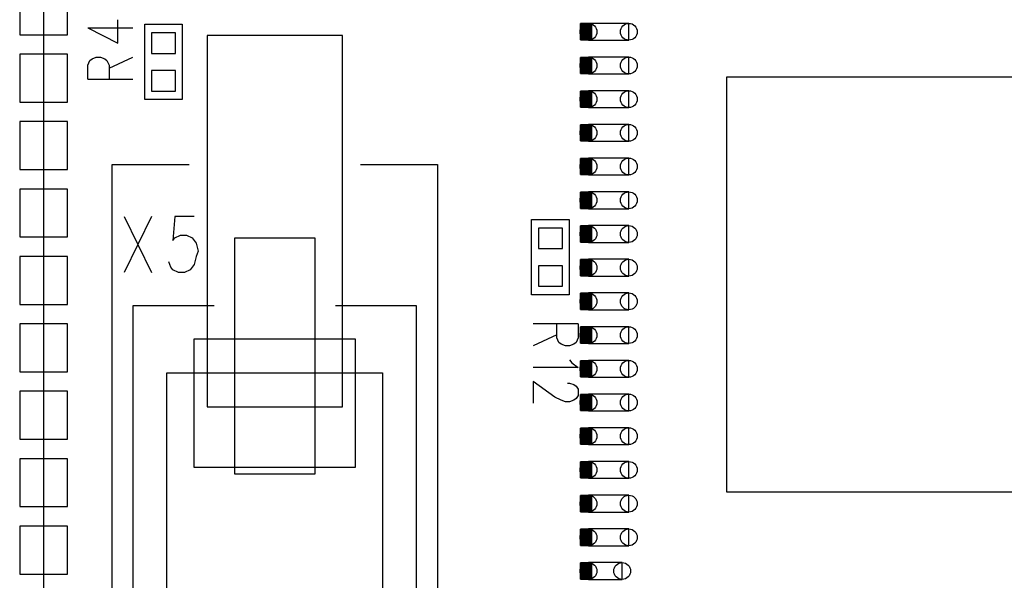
# Model space of a CAD drawing. Extents: x 0.9 to 16.1, y 0.6 to 10.4.
# Tile 13 of 21: x 8.7 to 10.2, y 5.5 to 6.3. Entities that reach past the tile are written whole.
import ezdxf

# ---------------------------------------------------------------- set-up
doc = ezdxf.new("R2010")
doc.units = 0
doc.layers.get('0').update_dxf_attribs({"linetype": 'CONTINUOUS'})
doc.layers.add('adt001026', color=3, linetype='CONTINUOUS')

# ---------------------------------------------------------------- blocks, each defined once
blk = doc.blocks.new('D21')
blk.add_lwpolyline([(-0.325605, -0.325605), (0.325605, -0.325605), (0.325605, 0.325605), (-0.325605, 0.325605)], close=True)
blk = doc.blocks.new('D23')
blk.add_lwpolyline([(-0.018825, -0.01614), (0.018825, -0.01614), (0.018825, 0.01614), (-0.018825, 0.01614)], close=True)
blk = doc.blocks.new('D27')
blk.add_lwpolyline([(-0.03765, -0.03765), (0.03765, -0.03765), (0.03765, 0.03765), (-0.03765, 0.03765)], close=True)
blk = doc.blocks.new('D33')
blk.add_lwpolyline([(-0.127065, -0.10059), (0.127065, -0.10059), (0.127065, 0.10059), (-0.127065, 0.10059)], close=True)
blk = doc.blocks.new('D34')
blk.add_lwpolyline([(-0.10623, -0.29181), (0.10623, -0.29181), (0.10623, 0.29181), (-0.10623, 0.29181)], close=True)
blk = doc.blocks.new('D37')
blk.add_lwpolyline([(-0.063525, -0.185295), (0.063525, -0.185295), (0.063525, 0.185295), (-0.063525, 0.185295)], close=True)
blk = doc.blocks.new('D40')
blk.add_lwpolyline([(0.0264, 0.0132), (-0.0264, 0.0132), (-0.0264, -0.0132), (0.0264, -0.0132)], close=True)
for centre in [(-0.0264, 0), (0.0264, 0)]:
    blk.add_circle(centre, 0.0132)
blk = doc.blocks.new('D41')
blk.add_lwpolyline([(0.0317, 0.0132), (-0.0317, 0.0132), (-0.0317, -0.0132), (0.0317, -0.0132)], close=True)
for centre in [(-0.0317, 0), (0.0317, 0)]:
    blk.add_circle(centre, 0.0132)

msp = doc.modelspace()

# ---------------------------------------------------------------- linework, layer by layer
at = {"layer": 'adt001026', "color": 3}
for points in [[(8.703304, 3.816078), (11.244574, 3.816078), (11.244574, 7.783098), (8.703304, 7.783098), (8.703304, 3.816078)], [(8.772574, 6.330768), (8.819644, 6.306318), (8.819644, 6.342978)], [(8.772574, 6.330768), (8.843164, 6.330768)], [(8.862004, 6.217788), (8.862004, 6.336138), (8.921164, 6.336138), (8.921164, 6.217788), (8.862004, 6.217788)], [(9.564484, 6.311688), (9.564484, 6.337098), (9.546484, 6.337098), (9.546484, 6.311688), (9.564484, 6.311688)], [(9.546484, 6.311688), (9.546484, 6.337098)], [(9.547024, 6.311688), (9.547024, 6.337098)], [(9.547534, 6.311688), (9.547534, 6.337098)], [(9.548074, 6.311688), (9.548074, 6.337098)], [(9.548614, 6.311688), (9.548614, 6.337098)], [(9.549124, 6.311688), (9.549124, 6.337098)], [(9.549664, 6.311688), (9.549664, 6.337098)], [(9.550174, 6.311688), (9.550174, 6.337098)], [(9.550714, 6.311688), (9.550714, 6.337098)], [(9.551254, 6.311688), (9.551254, 6.337098)], [(9.551764, 6.311688), (9.551764, 6.337098)], [(9.552304, 6.311688), (9.552304, 6.337098)], [(9.552844, 6.311688), (9.552844, 6.337098)], [(9.553354, 6.311688), (9.553354, 6.337098)], [(9.553894, 6.311688), (9.553894, 6.337098)], [(9.554434, 6.311688), (9.554434, 6.337098)], [(9.554944, 6.311688), (9.554944, 6.337098)], [(9.555484, 6.311688), (9.555484, 6.337098)], [(9.556024, 6.311688), (9.556024, 6.337098)], [(9.556534, 6.311688), (9.556534, 6.337098)], [(9.557074, 6.311688), (9.557074, 6.337098)], [(9.557614, 6.311688), (9.557614, 6.337098)], [(9.558124, 6.311688), (9.558124, 6.337098)], [(9.558664, 6.311688), (9.558664, 6.337098)], [(9.559174, 6.311688), (9.559174, 6.337098)], [(9.559714, 6.311688), (9.559714, 6.337098)], [(9.560254, 6.311688), (9.560254, 6.337098)], [(9.560764, 6.311688), (9.560764, 6.337098)], [(9.561304, 6.311688), (9.561304, 6.337098)], [(9.561844, 6.311688), (9.561844, 6.337098)], [(9.562354, 6.311688), (9.562354, 6.337098)], [(9.562894, 6.311688), (9.562894, 6.337098)], [(9.563434, 6.311688), (9.563434, 6.337098)], [(9.563944, 6.311688), (9.563944, 6.337098)], [(8.772574, 6.250068), (8.772574, 6.272088), (8.775934, 6.279408), (8.779294, 6.281868), (8.786014, 6.284298), (8.792734, 6.284298), (8.799454, 6.281868), (8.802814, 6.279408), (8.806174, 6.272088), (8.806174, 6.250068)], [(8.806174, 6.267198), (8.843164, 6.284298)], [(9.564484, 6.258768), (9.564484, 6.284178), (9.546484, 6.284178), (9.546484, 6.258768), (9.564484, 6.258768)], [(9.546484, 6.258768), (9.546484, 6.284178)], [(9.547024, 6.258768), (9.547024, 6.284178)], [(9.547534, 6.258768), (9.547534, 6.284178)], [(9.548074, 6.258768), (9.548074, 6.284178)], [(9.548614, 6.258768), (9.548614, 6.284178)], [(9.549124, 6.258768), (9.549124, 6.284178)], [(9.549664, 6.258768), (9.549664, 6.284178)], [(9.550174, 6.258768), (9.550174, 6.284178)], [(9.550714, 6.258768), (9.550714, 6.284178)], [(9.551254, 6.258768), (9.551254, 6.284178)], [(9.551764, 6.258768), (9.551764, 6.284178)], [(9.552304, 6.258768), (9.552304, 6.284178)], [(9.552844, 6.258768), (9.552844, 6.284178)], [(9.553354, 6.258768), (9.553354, 6.284178)], [(9.553894, 6.258768), (9.553894, 6.284178)], [(9.554434, 6.258768), (9.554434, 6.284178)], [(9.554944, 6.258768), (9.554944, 6.284178)], [(9.555484, 6.258768), (9.555484, 6.284178)], [(9.556024, 6.258768), (9.556024, 6.284178)], [(9.556534, 6.258768), (9.556534, 6.284178)], [(9.557074, 6.258768), (9.557074, 6.284178)], [(9.557614, 6.258768), (9.557614, 6.284178)], [(9.558124, 6.258768), (9.558124, 6.284178)], [(9.558664, 6.258768), (9.558664, 6.284178)], [(9.559174, 6.258768), (9.559174, 6.284178)], [(9.559714, 6.258768), (9.559714, 6.284178)], [(9.560254, 6.258768), (9.560254, 6.284178)], [(9.560764, 6.258768), (9.560764, 6.284178)], [(9.561304, 6.258768), (9.561304, 6.284178)], [(9.561844, 6.258768), (9.561844, 6.284178)], [(9.562354, 6.258768), (9.562354, 6.284178)], [(9.562894, 6.258768), (9.562894, 6.284178)], [(9.563434, 6.258768), (9.563434, 6.284178)], [(9.563944, 6.258768), (9.563944, 6.284178)], [(8.772574, 6.250068), (8.843164, 6.250068)], [(9.564484, 6.205818), (9.564484, 6.231228), (9.546484, 6.231228), (9.546484, 6.205818), (9.564484, 6.205818)], [(9.546484, 6.205818), (9.546484, 6.231228)], [(9.547024, 6.205818), (9.547024, 6.231228)], [(9.547534, 6.205818), (9.547534, 6.231228)], [(9.548074, 6.205818), (9.548074, 6.231228)], [(9.548614, 6.205818), (9.548614, 6.231228)], [(9.549124, 6.205818), (9.549124, 6.231228)], [(9.549664, 6.205818), (9.549664, 6.231228)], [(9.550174, 6.205818), (9.550174, 6.231228)], [(9.550714, 6.205818), (9.550714, 6.231228)], [(9.551254, 6.205818), (9.551254, 6.231228)], [(9.551764, 6.205818), (9.551764, 6.231228)], [(9.552304, 6.205818), (9.552304, 6.231228)], [(9.552844, 6.205818), (9.552844, 6.231228)], [(9.553354, 6.205818), (9.553354, 6.231228)], [(9.553894, 6.205818), (9.553894, 6.231228)], [(9.554434, 6.205818), (9.554434, 6.231228)], [(9.554944, 6.205818), (9.554944, 6.231228)], [(9.555484, 6.205818), (9.555484, 6.231228)], [(9.556024, 6.205818), (9.556024, 6.231228)], [(9.556534, 6.205818), (9.556534, 6.231228)], [(9.557074, 6.205818), (9.557074, 6.231228)], [(9.557614, 6.205818), (9.557614, 6.231228)], [(9.558124, 6.205818), (9.558124, 6.231228)], [(9.558664, 6.205818), (9.558664, 6.231228)], [(9.559174, 6.205818), (9.559174, 6.231228)], [(9.559714, 6.205818), (9.559714, 6.231228)], [(9.560254, 6.205818), (9.560254, 6.231228)], [(9.560764, 6.205818), (9.560764, 6.231228)], [(9.561304, 6.205818), (9.561304, 6.231228)], [(9.561844, 6.205818), (9.561844, 6.231228)], [(9.562354, 6.205818), (9.562354, 6.231228)], [(9.562894, 6.205818), (9.562894, 6.231228)], [(9.563434, 6.205818), (9.563434, 6.231228)], [(9.563944, 6.205818), (9.563944, 6.231228)], [(9.564484, 6.152868), (9.564484, 6.178278), (9.546484, 6.178278), (9.546484, 6.152868), (9.564484, 6.152868)], [(9.546484, 6.152868), (9.546484, 6.178278)], [(9.547024, 6.152868), (9.547024, 6.178278)], [(9.547534, 6.152868), (9.547534, 6.178278)], [(9.548074, 6.152868), (9.548074, 6.178278)], [(9.548614, 6.152868), (9.548614, 6.178278)], [(9.549124, 6.152868), (9.549124, 6.178278)], [(9.549664, 6.152868), (9.549664, 6.178278)], [(9.550174, 6.152868), (9.550174, 6.178278)], [(9.550714, 6.152868), (9.550714, 6.178278)], [(9.551254, 6.152868), (9.551254, 6.178278)], [(9.551764, 6.152868), (9.551764, 6.178278)], [(9.552304, 6.152868), (9.552304, 6.178278)], [(9.552844, 6.152868), (9.552844, 6.178278)], [(9.553354, 6.152868), (9.553354, 6.178278)], [(9.553894, 6.152868), (9.553894, 6.178278)], [(9.554434, 6.152868), (9.554434, 6.178278)], [(9.554944, 6.152868), (9.554944, 6.178278)], [(9.555484, 6.152868), (9.555484, 6.178278)], [(9.556024, 6.152868), (9.556024, 6.178278)], [(9.556534, 6.152868), (9.556534, 6.178278)], [(9.557074, 6.152868), (9.557074, 6.178278)], [(9.557614, 6.152868), (9.557614, 6.178278)], [(9.558124, 6.152868), (9.558124, 6.178278)], [(9.558664, 6.152868), (9.558664, 6.178278)], [(9.559174, 6.152868), (9.559174, 6.178278)], [(9.559714, 6.152868), (9.559714, 6.178278)], [(9.560254, 6.152868), (9.560254, 6.178278)], [(9.560764, 6.152868), (9.560764, 6.178278)], [(9.561304, 6.152868), (9.561304, 6.178278)], [(9.561844, 6.152868), (9.561844, 6.178278)], [(9.562354, 6.152868), (9.562354, 6.178278)], [(9.562894, 6.152868), (9.562894, 6.178278)], [(9.563434, 6.152868), (9.563434, 6.178278)], [(9.563944, 6.152868), (9.563944, 6.178278)], [(8.931934, 4.932228), (8.810884, 4.932228), (8.810884, 6.115608), (8.931934, 6.115608)], [(9.200884, 6.115608), (9.321904, 6.115608), (9.321904, 4.932228), (9.200884, 4.932228)], [(9.564484, 6.099918), (9.564484, 6.125328), (9.546484, 6.125328), (9.546484, 6.099918), (9.564484, 6.099918)], [(9.546484, 6.099918), (9.546484, 6.125328)], [(9.547024, 6.099918), (9.547024, 6.125328)], [(9.547534, 6.099918), (9.547534, 6.125328)], [(9.548074, 6.099918), (9.548074, 6.125328)], [(9.548614, 6.099918), (9.548614, 6.125328)], [(9.549124, 6.099918), (9.549124, 6.125328)], [(9.549664, 6.099918), (9.549664, 6.125328)], [(9.550174, 6.099918), (9.550174, 6.125328)], [(9.550714, 6.099918), (9.550714, 6.125328)], [(9.551254, 6.099918), (9.551254, 6.125328)], [(9.551764, 6.099918), (9.551764, 6.125328)], [(9.552304, 6.099918), (9.552304, 6.125328)], [(9.552844, 6.099918), (9.552844, 6.125328)], [(9.553354, 6.099918), (9.553354, 6.125328)], [(9.553894, 6.099918), (9.553894, 6.125328)], [(9.554434, 6.099918), (9.554434, 6.125328)], [(9.554944, 6.099918), (9.554944, 6.125328)], [(9.555484, 6.099918), (9.555484, 6.125328)], [(9.556024, 6.099918), (9.556024, 6.125328)], [(9.556534, 6.099918), (9.556534, 6.125328)], [(9.557074, 6.099918), (9.557074, 6.125328)], [(9.557614, 6.099918), (9.557614, 6.125328)], [(9.558124, 6.099918), (9.558124, 6.125328)], [(9.558664, 6.099918), (9.558664, 6.125328)], [(9.559174, 6.099918), (9.559174, 6.125328)], [(9.559714, 6.099918), (9.559714, 6.125328)], [(9.560254, 6.099918), (9.560254, 6.125328)], [(9.560764, 6.099918), (9.560764, 6.125328)], [(9.561304, 6.099918), (9.561304, 6.125328)], [(9.561844, 6.099918), (9.561844, 6.125328)], [(9.562354, 6.099918), (9.562354, 6.125328)], [(9.562894, 6.099918), (9.562894, 6.125328)], [(9.563434, 6.099918), (9.563434, 6.125328)], [(9.563944, 6.099918), (9.563944, 6.125328)], [(9.564484, 6.046998), (9.564484, 6.072408), (9.546484, 6.072408), (9.546484, 6.046998), (9.564484, 6.046998)], [(9.546484, 6.046998), (9.546484, 6.072408)], [(9.547024, 6.046998), (9.547024, 6.072408)], [(9.547534, 6.046998), (9.547534, 6.072408)], [(9.548074, 6.046998), (9.548074, 6.072408)], [(9.548614, 6.046998), (9.548614, 6.072408)], [(9.549124, 6.046998), (9.549124, 6.072408)], [(9.549664, 6.046998), (9.549664, 6.072408)], [(9.550174, 6.046998), (9.550174, 6.072408)], [(9.550714, 6.046998), (9.550714, 6.072408)], [(9.551254, 6.046998), (9.551254, 6.072408)], [(9.551764, 6.046998), (9.551764, 6.072408)], [(9.552304, 6.046998), (9.552304, 6.072408)], [(9.552844, 6.046998), (9.552844, 6.072408)], [(9.553354, 6.046998), (9.553354, 6.072408)], [(9.553894, 6.046998), (9.553894, 6.072408)], [(9.554434, 6.046998), (9.554434, 6.072408)], [(9.554944, 6.046998), (9.554944, 6.072408)], [(9.555484, 6.046998), (9.555484, 6.072408)], [(9.556024, 6.046998), (9.556024, 6.072408)], [(9.556534, 6.046998), (9.556534, 6.072408)], [(9.557074, 6.046998), (9.557074, 6.072408)], [(9.557614, 6.046998), (9.557614, 6.072408)], [(9.558124, 6.046998), (9.558124, 6.072408)], [(9.558664, 6.046998), (9.558664, 6.072408)], [(9.559174, 6.046998), (9.559174, 6.072408)], [(9.559714, 6.046998), (9.559714, 6.072408)], [(9.560254, 6.046998), (9.560254, 6.072408)], [(9.560764, 6.046998), (9.560764, 6.072408)], [(9.561304, 6.046998), (9.561304, 6.072408)], [(9.561844, 6.046998), (9.561844, 6.072408)], [(9.562354, 6.046998), (9.562354, 6.072408)], [(9.562894, 6.046998), (9.562894, 6.072408)], [(9.563434, 6.046998), (9.563434, 6.072408)], [(9.563944, 6.046998), (9.563944, 6.072408)], [(8.829724, 6.034398), (8.872504, 5.946168)], [(8.872504, 6.034398), (8.829724, 5.946168)], [(8.939734, 6.034398), (8.909194, 6.034398), (8.906134, 5.996598), (8.909194, 6.000798), (8.918344, 6.004998), (8.927524, 6.004998), (8.936674, 6.000798), (8.942794, 5.992398), (8.945854, 5.979768), (8.942794, 5.971368), (8.939734, 5.958768), (8.933644, 5.950368), (8.924464, 5.946168), (8.915284, 5.946168), (8.906134, 5.950368), (8.903074, 5.954568), (8.900014, 5.962968)], [(9.469834, 5.911188), (9.469834, 6.029538), (9.528994, 6.029538), (9.528994, 5.911188), (9.469834, 5.911188)], [(9.564484, 5.994048), (9.564484, 6.019458), (9.546484, 6.019458), (9.546484, 5.994048), (9.564484, 5.994048)], [(9.546484, 5.994048), (9.546484, 6.019458)], [(9.547024, 5.994048), (9.547024, 6.019458)], [(9.547534, 5.994048), (9.547534, 6.019458)], [(9.548074, 5.994048), (9.548074, 6.019458)], [(9.548614, 5.994048), (9.548614, 6.019458)], [(9.549124, 5.994048), (9.549124, 6.019458)], [(9.549664, 5.994048), (9.549664, 6.019458)], [(9.550174, 5.994048), (9.550174, 6.019458)], [(9.550714, 5.994048), (9.550714, 6.019458)], [(9.551254, 5.994048), (9.551254, 6.019458)], [(9.551764, 5.994048), (9.551764, 6.019458)], [(9.552304, 5.994048), (9.552304, 6.019458)], [(9.552844, 5.994048), (9.552844, 6.019458)], [(9.553354, 5.994048), (9.553354, 6.019458)], [(9.553894, 5.994048), (9.553894, 6.019458)], [(9.554434, 5.994048), (9.554434, 6.019458)], [(9.554944, 5.994048), (9.554944, 6.019458)], [(9.555484, 5.994048), (9.555484, 6.019458)], [(9.556024, 5.994048), (9.556024, 6.019458)], [(9.556534, 5.994048), (9.556534, 6.019458)], [(9.557074, 5.994048), (9.557074, 6.019458)], [(9.557614, 5.994048), (9.557614, 6.019458)], [(9.558124, 5.994048), (9.558124, 6.019458)], [(9.558664, 5.994048), (9.558664, 6.019458)], [(9.559174, 5.994048), (9.559174, 6.019458)], [(9.559714, 5.994048), (9.559714, 6.019458)], [(9.560254, 5.994048), (9.560254, 6.019458)], [(9.560764, 5.994048), (9.560764, 6.019458)], [(9.561304, 5.994048), (9.561304, 6.019458)], [(9.561844, 5.994048), (9.561844, 6.019458)], [(9.562354, 5.994048), (9.562354, 6.019458)], [(9.562894, 5.994048), (9.562894, 6.019458)], [(9.563434, 5.994048), (9.563434, 6.019458)], [(9.563944, 5.994048), (9.563944, 6.019458)], [(9.564484, 5.941098), (9.564484, 5.966508), (9.546484, 5.966508), (9.546484, 5.941098), (9.564484, 5.941098)], [(9.546484, 5.941098), (9.546484, 5.966508)], [(9.547024, 5.941098), (9.547024, 5.966508)], [(9.547534, 5.941098), (9.547534, 5.966508)], [(9.548074, 5.941098), (9.548074, 5.966508)], [(9.548614, 5.941098), (9.548614, 5.966508)], [(9.549124, 5.941098), (9.549124, 5.966508)], [(9.549664, 5.941098), (9.549664, 5.966508)], [(9.550174, 5.941098), (9.550174, 5.966508)], [(9.550714, 5.941098), (9.550714, 5.966508)], [(9.551254, 5.941098), (9.551254, 5.966508)], [(9.551764, 5.941098), (9.551764, 5.966508)], [(9.552304, 5.941098), (9.552304, 5.966508)], [(9.552844, 5.941098), (9.552844, 5.966508)], [(9.553354, 5.941098), (9.553354, 5.966508)], [(9.553894, 5.941098), (9.553894, 5.966508)], [(9.554434, 5.941098), (9.554434, 5.966508)], [(9.554944, 5.941098), (9.554944, 5.966508)], [(9.555484, 5.941098), (9.555484, 5.966508)], [(9.556024, 5.941098), (9.556024, 5.966508)], [(9.556534, 5.941098), (9.556534, 5.966508)], [(9.557074, 5.941098), (9.557074, 5.966508)], [(9.557614, 5.941098), (9.557614, 5.966508)], [(9.558124, 5.941098), (9.558124, 5.966508)], [(9.558664, 5.941098), (9.558664, 5.966508)], [(9.559174, 5.941098), (9.559174, 5.966508)], [(9.559714, 5.941098), (9.559714, 5.966508)], [(9.560254, 5.941098), (9.560254, 5.966508)], [(9.560764, 5.941098), (9.560764, 5.966508)], [(9.561304, 5.941098), (9.561304, 5.966508)], [(9.561844, 5.941098), (9.561844, 5.966508)], [(9.562354, 5.941098), (9.562354, 5.966508)], [(9.562894, 5.941098), (9.562894, 5.966508)], [(9.563434, 5.941098), (9.563434, 5.966508)], [(9.563944, 5.941098), (9.563944, 5.966508)], [(9.564484, 5.888148), (9.564484, 5.913558), (9.546484, 5.913558), (9.546484, 5.888148), (9.564484, 5.888148)], [(9.546484, 5.888148), (9.546484, 5.913558)], [(9.547024, 5.888148), (9.547024, 5.913558)], [(9.547534, 5.888148), (9.547534, 5.913558)], [(9.548074, 5.888148), (9.548074, 5.913558)], [(9.548614, 5.888148), (9.548614, 5.913558)], [(9.549124, 5.888148), (9.549124, 5.913558)], [(9.549664, 5.888148), (9.549664, 5.913558)], [(9.550174, 5.888148), (9.550174, 5.913558)], [(9.550714, 5.888148), (9.550714, 5.913558)], [(9.551254, 5.888148), (9.551254, 5.913558)], [(9.551764, 5.888148), (9.551764, 5.913558)], [(9.552304, 5.888148), (9.552304, 5.913558)], [(9.552844, 5.888148), (9.552844, 5.913558)], [(9.553354, 5.888148), (9.553354, 5.913558)], [(9.553894, 5.888148), (9.553894, 5.913558)], [(9.554434, 5.888148), (9.554434, 5.913558)], [(9.554944, 5.888148), (9.554944, 5.913558)], [(9.555484, 5.888148), (9.555484, 5.913558)], [(9.556024, 5.888148), (9.556024, 5.913558)], [(9.556534, 5.888148), (9.556534, 5.913558)], [(9.557074, 5.888148), (9.557074, 5.913558)], [(9.557614, 5.888148), (9.557614, 5.913558)], [(9.558124, 5.888148), (9.558124, 5.913558)], [(9.558664, 5.888148), (9.558664, 5.913558)], [(9.559174, 5.888148), (9.559174, 5.913558)], [(9.559714, 5.888148), (9.559714, 5.913558)], [(9.560254, 5.888148), (9.560254, 5.913558)], [(9.560764, 5.888148), (9.560764, 5.913558)], [(9.561304, 5.888148), (9.561304, 5.913558)], [(9.561844, 5.888148), (9.561844, 5.913558)], [(9.562354, 5.888148), (9.562354, 5.913558)], [(9.562894, 5.888148), (9.562894, 5.913558)], [(9.563434, 5.888148), (9.563434, 5.913558)], [(9.563944, 5.888148), (9.563944, 5.913558)], [(8.971084, 5.153298), (8.844034, 5.153298), (8.844034, 5.894508), (8.971084, 5.894508)], [(9.161704, 5.894508), (9.288754, 5.894508), (9.288754, 5.153298), (9.161704, 5.153298)], [(9.543124, 5.865468), (9.472504, 5.865468)], [(9.543124, 5.865468), (9.543124, 5.843478), (9.539734, 5.836128), (9.536374, 5.833698), (9.529654, 5.831238), (9.522934, 5.831238), (9.516214, 5.833698), (9.512854, 5.836128), (9.509494, 5.843478), (9.509494, 5.865468)], [(9.509494, 5.848368), (9.472504, 5.831238)], [(9.564484, 5.835198), (9.564484, 5.860638), (9.546484, 5.860638), (9.546484, 5.835198)], [(9.546484, 5.835198), (9.546484, 5.860638)], [(9.547024, 5.835198), (9.547024, 5.860638)], [(9.547534, 5.835198), (9.547534, 5.860638)], [(9.548074, 5.835198), (9.548074, 5.860638)], [(9.548614, 5.835198), (9.548614, 5.860638)], [(9.549124, 5.835198), (9.549124, 5.860638)], [(9.549664, 5.835198), (9.549664, 5.860638)], [(9.550174, 5.835198), (9.550174, 5.860638)], [(9.550714, 5.835198), (9.550714, 5.860638)], [(9.551254, 5.835198), (9.551254, 5.860638)], [(9.551764, 5.835198), (9.551764, 5.860638)], [(9.552304, 5.835198), (9.552304, 5.860638)], [(9.552844, 5.835198), (9.552844, 5.860638)], [(9.553354, 5.835198), (9.553354, 5.860638)], [(9.553894, 5.835198), (9.553894, 5.860638)], [(9.554434, 5.835198), (9.554434, 5.860638)], [(9.554944, 5.835198), (9.554944, 5.860638)], [(9.555484, 5.835198), (9.555484, 5.860638)], [(9.556024, 5.835198), (9.556024, 5.860638)], [(9.556534, 5.835198), (9.556534, 5.860638)], [(9.557074, 5.835198), (9.557074, 5.860638)], [(9.557614, 5.835198), (9.557614, 5.860638)], [(9.558124, 5.835198), (9.558124, 5.860638)], [(9.558664, 5.835198), (9.558664, 5.860638)], [(9.559174, 5.835198), (9.559174, 5.860638)], [(9.559714, 5.835198), (9.559714, 5.860638)], [(9.560254, 5.835198), (9.560254, 5.860638)], [(9.560764, 5.835198), (9.560764, 5.860638)], [(9.561304, 5.835198), (9.561304, 5.860638)], [(9.561844, 5.835198), (9.561844, 5.860638)], [(9.562354, 5.835198), (9.562354, 5.860638)], [(9.562894, 5.835198), (9.562894, 5.860638)], [(9.563434, 5.835198), (9.563434, 5.860638)], [(9.563944, 5.835198), (9.563944, 5.860638)], [(9.546484, 5.835198), (9.564484, 5.835198)], [(9.529654, 5.809248), (9.533014, 5.804358), (9.543124, 5.797008), (9.472504, 5.797008)], [(9.564484, 5.782278), (9.564484, 5.807688), (9.546484, 5.807688), (9.546484, 5.782278), (9.564484, 5.782278)], [(9.546484, 5.782278), (9.546484, 5.807688)], [(9.547024, 5.782278), (9.547024, 5.807688)], [(9.547534, 5.782278), (9.547534, 5.807688)], [(9.548074, 5.782278), (9.548074, 5.807688)], [(9.548614, 5.782278), (9.548614, 5.807688)], [(9.549124, 5.782278), (9.549124, 5.807688)], [(9.549664, 5.782278), (9.549664, 5.807688)], [(9.550174, 5.782278), (9.550174, 5.807688)], [(9.550714, 5.782278), (9.550714, 5.807688)], [(9.551254, 5.782278), (9.551254, 5.807688)], [(9.551764, 5.782278), (9.551764, 5.807688)], [(9.552304, 5.782278), (9.552304, 5.807688)], [(9.552844, 5.782278), (9.552844, 5.807688)], [(9.553354, 5.782278), (9.553354, 5.807688)], [(9.553894, 5.782278), (9.553894, 5.807688)], [(9.554434, 5.782278), (9.554434, 5.807688)], [(9.554944, 5.782278), (9.554944, 5.807688)], [(9.555484, 5.782278), (9.555484, 5.807688)], [(9.556024, 5.782278), (9.556024, 5.807688)], [(9.556534, 5.782278), (9.556534, 5.807688)], [(9.557074, 5.782278), (9.557074, 5.807688)], [(9.557614, 5.782278), (9.557614, 5.807688)], [(9.558124, 5.782278), (9.558124, 5.807688)], [(9.558664, 5.782278), (9.558664, 5.807688)], [(9.559174, 5.782278), (9.559174, 5.807688)], [(9.559714, 5.782278), (9.559714, 5.807688)], [(9.560254, 5.782278), (9.560254, 5.807688)], [(9.560764, 5.782278), (9.560764, 5.807688)], [(9.561304, 5.782278), (9.561304, 5.807688)], [(9.561844, 5.782278), (9.561844, 5.807688)], [(9.562354, 5.782278), (9.562354, 5.807688)], [(9.562894, 5.782278), (9.562894, 5.807688)], [(9.563434, 5.782278), (9.563434, 5.807688)], [(9.563944, 5.782278), (9.563944, 5.807688)], [(9.235804, 5.788638), (9.235804, 5.259198), (8.896984, 5.259198), (8.896984, 5.788638), (9.235804, 5.788638)], [(9.526294, 5.772558), (9.529654, 5.772558), (9.536374, 5.770128), (9.539734, 5.767668), (9.543124, 5.762778), (9.543124, 5.752998), (9.539734, 5.748108), (9.536374, 5.745678), (9.529654, 5.743218), (9.522934, 5.743218), (9.516214, 5.745678), (9.506134, 5.750568), (9.472504, 5.775018), (9.472504, 5.740788)], [(9.564484, 5.729328), (9.564484, 5.754738), (9.546484, 5.754738), (9.546484, 5.729328), (9.564484, 5.729328)], [(9.546484, 5.729328), (9.546484, 5.754738)], [(9.547024, 5.729328), (9.547024, 5.754738)], [(9.547534, 5.729328), (9.547534, 5.754738)], [(9.548074, 5.729328), (9.548074, 5.754738)], [(9.548614, 5.729328), (9.548614, 5.754738)], [(9.549124, 5.729328), (9.549124, 5.754738)], [(9.549664, 5.729328), (9.549664, 5.754738)], [(9.550174, 5.729328), (9.550174, 5.754738)], [(9.550714, 5.729328), (9.550714, 5.754738)], [(9.551254, 5.729328), (9.551254, 5.754738)], [(9.551764, 5.729328), (9.551764, 5.754738)], [(9.552304, 5.729328), (9.552304, 5.754738)], [(9.552844, 5.729328), (9.552844, 5.754738)], [(9.553354, 5.729328), (9.553354, 5.754738)], [(9.553894, 5.729328), (9.553894, 5.754738)], [(9.554434, 5.729328), (9.554434, 5.754738)], [(9.554944, 5.729328), (9.554944, 5.754738)], [(9.555484, 5.729328), (9.555484, 5.754738)], [(9.556024, 5.729328), (9.556024, 5.754738)], [(9.556534, 5.729328), (9.556534, 5.754738)], [(9.557074, 5.729328), (9.557074, 5.754738)], [(9.557614, 5.729328), (9.557614, 5.754738)], [(9.558124, 5.729328), (9.558124, 5.754738)], [(9.558664, 5.729328), (9.558664, 5.754738)], [(9.559174, 5.729328), (9.559174, 5.754738)], [(9.559714, 5.729328), (9.559714, 5.754738)], [(9.560254, 5.729328), (9.560254, 5.754738)], [(9.560764, 5.729328), (9.560764, 5.754738)], [(9.561304, 5.729328), (9.561304, 5.754738)], [(9.561844, 5.729328), (9.561844, 5.754738)], [(9.562354, 5.729328), (9.562354, 5.754738)], [(9.562894, 5.729328), (9.562894, 5.754738)], [(9.563434, 5.729328), (9.563434, 5.754738)], [(9.563944, 5.729328), (9.563944, 5.754738)], [(9.564484, 5.676378), (9.564484, 5.701788), (9.546484, 5.701788), (9.546484, 5.676378), (9.564484, 5.676378)], [(9.546484, 5.676378), (9.546484, 5.701788)], [(9.547024, 5.676378), (9.547024, 5.701788)], [(9.547534, 5.676378), (9.547534, 5.701788)], [(9.548074, 5.676378), (9.548074, 5.701788)], [(9.548614, 5.676378), (9.548614, 5.701788)], [(9.549124, 5.676378), (9.549124, 5.701788)], [(9.549664, 5.676378), (9.549664, 5.701788)], [(9.550174, 5.676378), (9.550174, 5.701788)], [(9.550714, 5.676378), (9.550714, 5.701788)], [(9.551254, 5.676378), (9.551254, 5.701788)], [(9.551764, 5.676378), (9.551764, 5.701788)], [(9.552304, 5.676378), (9.552304, 5.701788)], [(9.552844, 5.676378), (9.552844, 5.701788)], [(9.553354, 5.676378), (9.553354, 5.701788)], [(9.553894, 5.676378), (9.553894, 5.701788)], [(9.554434, 5.676378), (9.554434, 5.701788)], [(9.554944, 5.676378), (9.554944, 5.701788)], [(9.555484, 5.676378), (9.555484, 5.701788)], [(9.556024, 5.676378), (9.556024, 5.701788)], [(9.556534, 5.676378), (9.556534, 5.701788)], [(9.557074, 5.676378), (9.557074, 5.701788)], [(9.557614, 5.676378), (9.557614, 5.701788)], [(9.558124, 5.676378), (9.558124, 5.701788)], [(9.558664, 5.676378), (9.558664, 5.701788)], [(9.559174, 5.676378), (9.559174, 5.701788)], [(9.559714, 5.676378), (9.559714, 5.701788)], [(9.560254, 5.676378), (9.560254, 5.701788)], [(9.560764, 5.676378), (9.560764, 5.701788)], [(9.561304, 5.676378), (9.561304, 5.701788)], [(9.561844, 5.676378), (9.561844, 5.701788)], [(9.562354, 5.676378), (9.562354, 5.701788)], [(9.562894, 5.676378), (9.562894, 5.701788)], [(9.563434, 5.676378), (9.563434, 5.701788)], [(9.563944, 5.676378), (9.563944, 5.701788)], [(9.564484, 5.623428), (9.564484, 5.648868), (9.546484, 5.648868), (9.546484, 5.623428), (9.564484, 5.623428)], [(9.546484, 5.623428), (9.546484, 5.648868)], [(9.547024, 5.623428), (9.547024, 5.648868)], [(9.547534, 5.623428), (9.547534, 5.648868)], [(9.548074, 5.623428), (9.548074, 5.648868)], [(9.548614, 5.623428), (9.548614, 5.648868)], [(9.549124, 5.623428), (9.549124, 5.648868)], [(9.549664, 5.623428), (9.549664, 5.648868)], [(9.550174, 5.623428), (9.550174, 5.648868)], [(9.550714, 5.623428), (9.550714, 5.648868)], [(9.551254, 5.623428), (9.551254, 5.648868)], [(9.551764, 5.623428), (9.551764, 5.648868)], [(9.552304, 5.623428), (9.552304, 5.648868)], [(9.552844, 5.623428), (9.552844, 5.648868)], [(9.553354, 5.623428), (9.553354, 5.648868)], [(9.553894, 5.623428), (9.553894, 5.648868)], [(9.554434, 5.623428), (9.554434, 5.648868)], [(9.554944, 5.623428), (9.554944, 5.648868)], [(9.555484, 5.623428), (9.555484, 5.648868)], [(9.556024, 5.623428), (9.556024, 5.648868)], [(9.556534, 5.623428), (9.556534, 5.648868)], [(9.557074, 5.623428), (9.557074, 5.648868)], [(9.557614, 5.623428), (9.557614, 5.648868)], [(9.558124, 5.623428), (9.558124, 5.648868)], [(9.558664, 5.623428), (9.558664, 5.648868)], [(9.559174, 5.623428), (9.559174, 5.648868)], [(9.559714, 5.623428), (9.559714, 5.648868)], [(9.560254, 5.623428), (9.560254, 5.648868)], [(9.560764, 5.623428), (9.560764, 5.648868)], [(9.561304, 5.623428), (9.561304, 5.648868)], [(9.561844, 5.623428), (9.561844, 5.648868)], [(9.562354, 5.623428), (9.562354, 5.648868)], [(9.562894, 5.623428), (9.562894, 5.648868)], [(9.563434, 5.623428), (9.563434, 5.648868)], [(9.563944, 5.623428), (9.563944, 5.648868)], [(9.564484, 5.570508), (9.564484, 5.595918), (9.546484, 5.595918), (9.546484, 5.570508), (9.564484, 5.570508)], [(9.546484, 5.570508), (9.546484, 5.595918)], [(9.547024, 5.570508), (9.547024, 5.595918)], [(9.547534, 5.570508), (9.547534, 5.595918)], [(9.548074, 5.570508), (9.548074, 5.595918)], [(9.548614, 5.570508), (9.548614, 5.595918)], [(9.549124, 5.570508), (9.549124, 5.595918)], [(9.549664, 5.570508), (9.549664, 5.595918)], [(9.550174, 5.570508), (9.550174, 5.595918)], [(9.550714, 5.570508), (9.550714, 5.595918)], [(9.551254, 5.570508), (9.551254, 5.595918)], [(9.551764, 5.570508), (9.551764, 5.595918)], [(9.552304, 5.570508), (9.552304, 5.595918)], [(9.552844, 5.570508), (9.552844, 5.595918)], [(9.553354, 5.570508), (9.553354, 5.595918)], [(9.553894, 5.570508), (9.553894, 5.595918)], [(9.554434, 5.570508), (9.554434, 5.595918)], [(9.554944, 5.570508), (9.554944, 5.595918)], [(9.555484, 5.570508), (9.555484, 5.595918)], [(9.556024, 5.570508), (9.556024, 5.595918)], [(9.556534, 5.570508), (9.556534, 5.595918)], [(9.557074, 5.570508), (9.557074, 5.595918)], [(9.557614, 5.570508), (9.557614, 5.595918)], [(9.558124, 5.570508), (9.558124, 5.595918)], [(9.558664, 5.570508), (9.558664, 5.595918)], [(9.559174, 5.570508), (9.559174, 5.595918)], [(9.559714, 5.570508), (9.559714, 5.595918)], [(9.560254, 5.570508), (9.560254, 5.595918)], [(9.560764, 5.570508), (9.560764, 5.595918)], [(9.561304, 5.570508), (9.561304, 5.595918)], [(9.561844, 5.570508), (9.561844, 5.595918)], [(9.562354, 5.570508), (9.562354, 5.595918)], [(9.562894, 5.570508), (9.562894, 5.595918)], [(9.563434, 5.570508), (9.563434, 5.595918)], [(9.563944, 5.570508), (9.563944, 5.595918)], [(9.564484, 5.517558), (9.564484, 5.542968), (9.546484, 5.542968), (9.546484, 5.517558), (9.564484, 5.517558)], [(9.546484, 5.517558), (9.546484, 5.542968)], [(9.547024, 5.517558), (9.547024, 5.542968)], [(9.547534, 5.517558), (9.547534, 5.542968)], [(9.548074, 5.517558), (9.548074, 5.542968)], [(9.548614, 5.517558), (9.548614, 5.542968)], [(9.549124, 5.517558), (9.549124, 5.542968)], [(9.549664, 5.517558), (9.549664, 5.542968)], [(9.550174, 5.517558), (9.550174, 5.542968)], [(9.550714, 5.517558), (9.550714, 5.542968)], [(9.551254, 5.517558), (9.551254, 5.542968)], [(9.551764, 5.517558), (9.551764, 5.542968)], [(9.552304, 5.517558), (9.552304, 5.542968)], [(9.552844, 5.517558), (9.552844, 5.542968)], [(9.553354, 5.517558), (9.553354, 5.542968)], [(9.553894, 5.517558), (9.553894, 5.542968)], [(9.554434, 5.517558), (9.554434, 5.542968)], [(9.554944, 5.517558), (9.554944, 5.542968)], [(9.555484, 5.517558), (9.555484, 5.542968)], [(9.556024, 5.517558), (9.556024, 5.542968)], [(9.556534, 5.517558), (9.556534, 5.542968)], [(9.557074, 5.517558), (9.557074, 5.542968)], [(9.557614, 5.517558), (9.557614, 5.542968)], [(9.558124, 5.517558), (9.558124, 5.542968)], [(9.558664, 5.517558), (9.558664, 5.542968)], [(9.559174, 5.517558), (9.559174, 5.542968)], [(9.559714, 5.517558), (9.559714, 5.542968)], [(9.560254, 5.517558), (9.560254, 5.542968)], [(9.560764, 5.517558), (9.560764, 5.542968)], [(9.561304, 5.517558), (9.561304, 5.542968)], [(9.561844, 5.517558), (9.561844, 5.542968)], [(9.562354, 5.517558), (9.562354, 5.542968)], [(9.562894, 5.517558), (9.562894, 5.542968)], [(9.563434, 5.517558), (9.563434, 5.542968)], [(9.563944, 5.517558), (9.563944, 5.542968)], [(9.564484, 5.464608), (9.564484, 5.490018), (9.546484, 5.490018), (9.546484, 5.464608), (9.564484, 5.464608)], [(9.546484, 5.464608), (9.546484, 5.490018)], [(9.547024, 5.464608), (9.547024, 5.490018)], [(9.547534, 5.464608), (9.547534, 5.490018)], [(9.548074, 5.464608), (9.548074, 5.490018)], [(9.548614, 5.464608), (9.548614, 5.490018)], [(9.549124, 5.464608), (9.549124, 5.490018)], [(9.549664, 5.464608), (9.549664, 5.490018)], [(9.550174, 5.464608), (9.550174, 5.490018)], [(9.550714, 5.464608), (9.550714, 5.490018)], [(9.551254, 5.464608), (9.551254, 5.490018)], [(9.551764, 5.464608), (9.551764, 5.490018)], [(9.552304, 5.464608), (9.552304, 5.490018)], [(9.552844, 5.464608), (9.552844, 5.490018)], [(9.553354, 5.464608), (9.553354, 5.490018)], [(9.553894, 5.464608), (9.553894, 5.490018)], [(9.554434, 5.464608), (9.554434, 5.490018)], [(9.554944, 5.464608), (9.554944, 5.490018)], [(9.555484, 5.464608), (9.555484, 5.490018)], [(9.556024, 5.464608), (9.556024, 5.490018)], [(9.556534, 5.464608), (9.556534, 5.490018)], [(9.557074, 5.464608), (9.557074, 5.490018)], [(9.557614, 5.464608), (9.557614, 5.490018)], [(9.558124, 5.464608), (9.558124, 5.490018)], [(9.558664, 5.464608), (9.558664, 5.490018)], [(9.559174, 5.464608), (9.559174, 5.490018)], [(9.559714, 5.464608), (9.559714, 5.490018)], [(9.560254, 5.464608), (9.560254, 5.490018)], [(9.560764, 5.464608), (9.560764, 5.490018)], [(9.561304, 5.464608), (9.561304, 5.490018)], [(9.561844, 5.464608), (9.561844, 5.490018)], [(9.562354, 5.464608), (9.562354, 5.490018)], [(9.562894, 5.464608), (9.562894, 5.490018)], [(9.563434, 5.464608), (9.563434, 5.490018)], [(9.563944, 5.464608), (9.563944, 5.490018)]]:
    msp.add_lwpolyline(points, dxfattribs=at)

# ---------------------------------------------------------------- block references
at = {"layer": 'adt001026'}
for name, p in [('D27', (8.703304, 6.357348)), ('D41', (9.590944, 6.324408)), ('D23', (8.891584, 6.306558)), ('D34', (9.066394, 6.026838)), ('D27', (8.703304, 6.251448)), ('D41', (9.590944, 6.271458)), ('D23', (8.891584, 6.247398)), ('D21', (10.101844, 5.927328)), ('D41', (9.590944, 6.218508)), ('D27', (8.703304, 6.145578)), ('D41', (9.590944, 6.165588)), ('D41', (9.590944, 6.112638)), ('D27', (8.703304, 6.039678)), ('D41', (9.590944, 6.059688)), ('D41', (9.590944, 6.006738)), ('D23', (9.499414, 5.999958)), ('D37', (9.066394, 5.815098)), ('D27', (8.703304, 5.933778)), ('D23', (9.499414, 5.940768)), ('D41', (9.590944, 5.953818)), ('D41', (9.590944, 5.900868)), ('D27', (8.703304, 5.827908)), ('D41', (9.590944, 5.847918)), ('D33', (9.066394, 5.740968)), ('D41', (9.590944, 5.794968)), ('D27', (8.703304, 5.722008)), ('D41', (9.590944, 5.742048)), ('D41', (9.590944, 5.689098)), ('D27', (8.703304, 5.616138)), ('D41', (9.590944, 5.636148)), ('D41', (9.590944, 5.583198)), ('D27', (8.703304, 5.510238)), ('D41', (9.590944, 5.530248)), ('D40', (9.585664, 5.477328))]:
    msp.add_blockref(name, p, dxfattribs=at)

doc.saveas('drawing.dxf')
